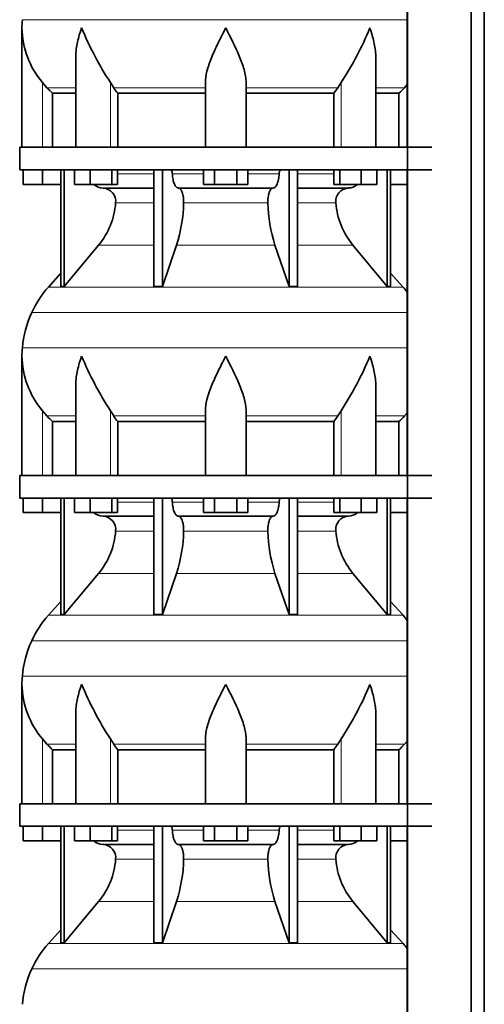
# Model space of a CAD drawing. Header units: millimetres. Extents: x -304 to -45, y -406 to 1007.
# Tile 19 of 27: x -301 to -260, y 443 to 530. Entities that reach past the tile are written whole.
import ezdxf

# ---------------------------------------------------------------- set-up
doc = ezdxf.new("R2010")
doc.units = ezdxf.units.MM
doc.layers.add('MID_134-17', color=7, linetype='Continuous')
doc.layers.add('VSI134_DIFFUSORE', color=7, linetype='Continuous')

# ---------------------------------------------------------------- blocks, each defined once
blk = doc.blocks.new('SE')
at = {"layer": 'MID_134-17', "color": 7, "linetype": 'Continuous', "lineweight": 35}
for p, q in [((-266.746, 783.477), (-266.746, 287.177)), ((-261.119, 287.177), (-261.119, 783.477)), ((-259.96, 287.177), (-259.96, 783.477)), ((-266.76, 545.477), (-266.76, 518.477)), ((-266.76, 516.477), (-266.76, 489.477)), ((-266.76, 487.477), (-266.76, 460.477)), ((-266.76, 458.477), (-266.76, 431.477))]:
    blk.add_line(p, q, dxfattribs=at)
at = {"layer": 'VSI134_DIFFUSORE', "color": 7, "linetype": 'Continuous', "lineweight": 35}
for p, q in [((-300.799, 529.024), (-300.799, 518.477)), ((-296.054, 526.348), (-296.054, 518.477)), ((-269.544, 518.477), (-269.544, 526.348)), ((-298.597, 523.737), (-298.999, 524.196)), ((-292.697, 523.737), (-292.981, 524.196)), ((-284.599, 518.477), (-284.599, 524.196)), ((-280.999, 518.477), (-280.999, 524.196)), ((-272.617, 524.196), (-272.901, 523.737)), ((-266.76, 524.012), (-267.001, 523.737)), ((-298.093, 523.248), (-296.054, 523.248)), ((-298.093, 518.477), (-298.093, 523.248)), ((-292.341, 523.248), (-284.599, 523.248)), ((-292.341, 518.477), (-292.341, 523.248)), ((-280.999, 523.248), (-273.257, 523.248)), ((-273.257, 523.248), (-273.257, 518.477)), ((-269.544, 523.248), (-267.504, 523.248)), ((-267.504, 523.248), (-267.504, 518.477)), ((-300.999, 518.477), (-264.599, 518.477)), ((-300.999, 518.477), (-300.999, 516.477)), ((-300.999, 516.477), (-264.599, 516.477)), ((-300.699, 515.197), (-300.699, 516.477)), ((-300.699, 515.197), (-300.699, 516.477)), ((-298.999, 515.197), (-298.999, 516.477)), ((-297.364, 516.477), (-297.364, 506.186)), ((-297.058, 516.477), (-297.058, 506.186)), ((-296.15, 515.197), (-296.15, 516.477)), ((-294.762, 515.197), (-294.762, 516.477)), ((-292.866, 515.197), (-292.866, 516.477)), ((-292.358, 515.197), (-292.358, 516.477)), ((-289.138, 516.477), (-289.138, 506.186)), ((-288.399, 516.477), (-288.399, 506.186)), ((-284.762, 515.197), (-284.762, 516.477)), ((-283.78, 515.197), (-283.78, 516.477)), ((-281.817, 515.197), (-281.817, 516.477)), ((-280.836, 515.197), (-280.836, 516.477)), ((-277.199, 516.477), (-277.199, 506.186)), ((-276.459, 516.477), (-276.459, 506.186)), ((-273.24, 515.197), (-273.24, 516.477)), ((-272.732, 515.197), (-272.732, 516.477)), ((-270.836, 515.197), (-270.836, 516.477)), ((-269.448, 515.197), (-269.448, 516.477)), ((-268.539, 516.477), (-268.539, 506.186)), ((-268.233, 516.477), (-268.233, 506.186)), ((-298.999, 515.197), (-300.699, 515.197)), ((-297.364, 515.197), (-298.999, 515.197)), ((-294.762, 515.197), (-296.15, 515.197)), ((-292.866, 515.197), (-294.762, 515.197)), ((-292.358, 515.197), (-292.866, 515.197)), ((-283.78, 515.197), (-284.762, 515.197)), ((-281.817, 515.197), (-283.78, 515.197)), ((-280.836, 515.197), (-281.817, 515.197)), ((-272.732, 515.197), (-273.24, 515.197)), ((-270.836, 515.197), (-272.732, 515.197)), ((-269.448, 515.197), (-270.836, 515.197)), ((-266.76, 515.197), (-268.233, 515.197)), ((-293.634, 514.877), (-289.138, 514.877)), ((-286.981, 514.877), (-278.617, 514.877)), ((-276.459, 514.877), (-271.964, 514.877)), ((-297.058, 506.186), (-294.027, 509.828)), ((-288.399, 506.186), (-287.144, 509.828)), ((-278.454, 509.828), (-277.199, 506.186)), ((-271.571, 509.828), (-268.539, 506.186)), ((-297.364, 507.341), (-298.459, 506.126)), ((-267.139, 506.126), (-268.233, 507.341)), ((-297.364, 506.186), (-297.058, 506.186)), ((-289.138, 506.186), (-288.399, 506.186)), ((-277.199, 506.186), (-276.459, 506.186)), ((-268.539, 506.186), (-268.233, 506.186)), ((-300.799, 500.024), (-300.799, 489.477)), ((-296.054, 497.348), (-296.054, 489.477)), ((-269.544, 489.477), (-269.544, 497.348)), ((-298.597, 494.737), (-298.999, 495.196)), ((-292.697, 494.737), (-292.981, 495.196)), ((-284.599, 489.477), (-284.599, 495.196)), ((-280.999, 489.477), (-280.999, 495.196)), ((-272.617, 495.196), (-272.901, 494.737)), ((-298.093, 494.248), (-296.054, 494.248)), ((-298.093, 489.477), (-298.093, 494.248)), ((-292.341, 494.248), (-284.599, 494.248)), ((-292.341, 489.477), (-292.341, 494.248)), ((-280.999, 494.248), (-273.257, 494.248)), ((-273.257, 494.248), (-273.257, 489.477)), ((-269.544, 494.248), (-267.504, 494.248)), ((-267.504, 494.248), (-267.504, 489.477)), ((-266.76, 495.012), (-267.001, 494.737)), ((-300.999, 489.477), (-264.599, 489.477)), ((-300.999, 489.477), (-300.999, 487.477)), ((-300.999, 487.477), (-264.599, 487.477)), ((-300.699, 486.197), (-300.699, 487.477)), ((-300.699, 486.197), (-300.699, 487.477)), ((-298.999, 486.197), (-298.999, 487.477)), ((-297.364, 487.477), (-297.364, 477.186)), ((-297.058, 487.477), (-297.058, 477.186)), ((-296.15, 486.197), (-296.15, 487.477)), ((-294.762, 486.197), (-294.762, 487.477)), ((-292.866, 486.197), (-292.866, 487.477)), ((-292.358, 486.197), (-292.358, 487.477)), ((-289.138, 487.477), (-289.138, 477.186)), ((-288.399, 487.477), (-288.399, 477.186)), ((-284.762, 486.197), (-284.762, 487.477)), ((-283.78, 486.197), (-283.78, 487.477)), ((-281.817, 486.197), (-281.817, 487.477)), ((-280.836, 486.197), (-280.836, 487.477)), ((-277.199, 487.477), (-277.199, 477.186)), ((-276.459, 487.477), (-276.459, 477.186)), ((-273.24, 486.197), (-273.24, 487.477)), ((-272.732, 486.197), (-272.732, 487.477)), ((-270.836, 486.197), (-270.836, 487.477)), ((-269.448, 486.197), (-269.448, 487.477)), ((-268.539, 487.477), (-268.539, 477.186)), ((-268.233, 487.477), (-268.233, 477.186)), ((-298.999, 486.197), (-300.699, 486.197)), ((-297.364, 486.197), (-298.999, 486.197)), ((-294.762, 486.197), (-296.15, 486.197)), ((-292.866, 486.197), (-294.762, 486.197)), ((-293.634, 485.877), (-289.138, 485.877)), ((-292.358, 486.197), (-292.866, 486.197)), ((-286.981, 485.877), (-278.617, 485.877)), ((-283.78, 486.197), (-284.762, 486.197)), ((-281.817, 486.197), (-283.78, 486.197)), ((-280.836, 486.197), (-281.817, 486.197)), ((-276.459, 485.877), (-271.964, 485.877)), ((-272.732, 486.197), (-273.24, 486.197)), ((-270.836, 486.197), (-272.732, 486.197)), ((-269.448, 486.197), (-270.836, 486.197)), ((-266.76, 486.197), (-268.233, 486.197)), ((-297.058, 477.186), (-294.027, 480.828)), ((-288.399, 477.186), (-287.144, 480.828)), ((-278.454, 480.828), (-277.199, 477.186)), ((-271.571, 480.828), (-268.539, 477.186)), ((-297.364, 478.341), (-298.459, 477.126)), ((-267.139, 477.126), (-268.233, 478.341)), ((-297.364, 477.186), (-297.058, 477.186)), ((-289.138, 477.186), (-288.399, 477.186)), ((-277.199, 477.186), (-276.459, 477.186)), ((-268.539, 477.186), (-268.233, 477.186)), ((-300.799, 471.024), (-300.799, 460.477)), ((-296.054, 468.348), (-296.054, 460.477)), ((-269.544, 460.477), (-269.544, 468.348)), ((-298.597, 465.737), (-298.999, 466.196)), ((-292.697, 465.737), (-292.981, 466.196)), ((-284.599, 460.477), (-284.599, 466.196)), ((-280.999, 460.477), (-280.999, 466.196)), ((-272.617, 466.196), (-272.901, 465.737)), ((-266.76, 466.012), (-267.001, 465.737)), ((-298.093, 465.248), (-296.054, 465.248)), ((-298.093, 460.477), (-298.093, 465.248)), ((-292.341, 465.248), (-284.599, 465.248)), ((-292.341, 460.477), (-292.341, 465.248)), ((-280.999, 465.248), (-273.257, 465.248)), ((-273.257, 465.248), (-273.257, 460.477)), ((-269.544, 465.248), (-267.504, 465.248)), ((-267.504, 465.248), (-267.504, 460.477)), ((-300.999, 460.477), (-264.599, 460.477)), ((-300.999, 460.477), (-300.999, 458.477)), ((-300.999, 458.477), (-264.599, 458.477)), ((-300.699, 457.197), (-300.699, 458.477)), ((-300.699, 457.197), (-300.699, 458.477)), ((-298.999, 457.197), (-298.999, 458.477)), ((-297.364, 458.477), (-297.364, 448.186)), ((-297.058, 458.477), (-297.058, 448.186)), ((-296.15, 457.197), (-296.15, 458.477)), ((-294.762, 457.197), (-294.762, 458.477)), ((-292.866, 457.197), (-292.866, 458.477)), ((-292.358, 457.197), (-292.358, 458.477)), ((-289.138, 458.477), (-289.138, 448.186)), ((-288.399, 458.477), (-288.399, 448.186)), ((-284.762, 457.197), (-284.762, 458.477)), ((-283.78, 457.197), (-283.78, 458.477)), ((-281.817, 457.197), (-281.817, 458.477)), ((-280.836, 457.197), (-280.836, 458.477)), ((-277.199, 458.477), (-277.199, 448.186)), ((-276.459, 458.477), (-276.459, 448.186)), ((-273.24, 457.197), (-273.24, 458.477)), ((-272.732, 457.197), (-272.732, 458.477)), ((-270.836, 457.197), (-270.836, 458.477)), ((-269.448, 457.197), (-269.448, 458.477)), ((-268.539, 458.477), (-268.539, 448.186)), ((-268.233, 458.477), (-268.233, 448.186)), ((-298.999, 457.197), (-300.699, 457.197)), ((-297.364, 457.197), (-298.999, 457.197)), ((-294.762, 457.197), (-296.15, 457.197)), ((-292.866, 457.197), (-294.762, 457.197)), ((-293.634, 456.877), (-289.138, 456.877)), ((-292.358, 457.197), (-292.866, 457.197)), ((-286.981, 456.877), (-278.617, 456.877)), ((-283.78, 457.197), (-284.762, 457.197)), ((-281.817, 457.197), (-283.78, 457.197)), ((-280.836, 457.197), (-281.817, 457.197)), ((-276.459, 456.877), (-271.964, 456.877)), ((-272.732, 457.197), (-273.24, 457.197)), ((-270.836, 457.197), (-272.732, 457.197)), ((-269.448, 457.197), (-270.836, 457.197)), ((-266.76, 457.197), (-268.233, 457.197)), ((-297.058, 448.186), (-294.027, 451.828)), ((-288.399, 448.186), (-287.144, 451.828)), ((-278.454, 451.828), (-277.199, 448.186)), ((-271.571, 451.828), (-268.539, 448.186)), ((-297.364, 449.341), (-298.459, 448.126)), ((-267.139, 448.126), (-268.233, 449.341)), ((-297.364, 448.186), (-297.058, 448.186)), ((-289.138, 448.186), (-288.399, 448.186)), ((-277.199, 448.186), (-276.459, 448.186)), ((-268.539, 448.186), (-268.233, 448.186))]:
    blk.add_line(p, q, dxfattribs=at)
at = {"layer": 'VSI134_DIFFUSORE', "color": 4, "linetype": 'Continuous', "lineweight": 9}
for p, q in [((-300.764, 529.749), (-266.76, 529.749)), ((-298.999, 518.477), (-298.999, 524.196)), ((-292.981, 518.477), (-292.981, 524.196)), ((-272.617, 518.477), (-272.617, 524.196)), ((-298.597, 523.737), (-296.054, 523.737)), ((-292.697, 523.737), (-284.599, 523.737)), ((-280.999, 523.737), (-272.901, 523.737)), ((-269.544, 523.737), (-267.001, 523.737)), ((-292.358, 516.122), (-289.138, 516.122)), ((-287.513, 516.122), (-284.762, 516.122)), ((-280.836, 516.122), (-278.084, 516.122)), ((-276.459, 516.122), (-273.24, 516.122)), ((-289.138, 513.568), (-292.524, 513.568)), ((-279.077, 513.568), (-286.521, 513.568)), ((-273.073, 513.568), (-276.459, 513.568)), ((-294.027, 509.828), (-289.138, 509.828)), ((-287.144, 509.828), (-278.454, 509.828)), ((-276.459, 509.828), (-271.571, 509.828)), ((-298.459, 506.126), (-267.139, 506.126)), ((-299.932, 503.874), (-266.76, 503.874)), ((-300.764, 500.749), (-266.76, 500.749)), ((-298.999, 489.477), (-298.999, 495.196)), ((-292.981, 489.477), (-292.981, 495.196)), ((-272.617, 489.477), (-272.617, 495.196)), ((-298.597, 494.737), (-296.054, 494.737)), ((-292.697, 494.737), (-284.599, 494.737)), ((-280.999, 494.737), (-272.901, 494.737)), ((-269.544, 494.737), (-267.001, 494.737)), ((-292.358, 487.122), (-289.138, 487.122)), ((-287.513, 487.122), (-284.762, 487.122)), ((-280.836, 487.122), (-278.084, 487.122)), ((-276.459, 487.122), (-273.24, 487.122)), ((-289.138, 484.568), (-292.524, 484.568)), ((-279.077, 484.568), (-286.521, 484.568)), ((-273.073, 484.568), (-276.459, 484.568)), ((-294.027, 480.828), (-289.138, 480.828)), ((-287.144, 480.828), (-278.454, 480.828)), ((-276.459, 480.828), (-271.571, 480.828)), ((-298.459, 477.126), (-267.139, 477.126)), ((-299.932, 474.874), (-266.76, 474.874)), ((-300.764, 471.749), (-266.76, 471.749)), ((-298.999, 460.477), (-298.999, 466.196)), ((-298.597, 465.737), (-296.054, 465.737)), ((-292.981, 460.477), (-292.981, 466.196)), ((-292.697, 465.737), (-284.599, 465.737)), ((-280.999, 465.737), (-272.901, 465.737)), ((-272.617, 460.477), (-272.617, 466.196)), ((-269.544, 465.737), (-267.001, 465.737)), ((-292.358, 458.122), (-289.138, 458.122)), ((-287.513, 458.122), (-284.762, 458.122)), ((-280.836, 458.122), (-278.084, 458.122)), ((-276.459, 458.122), (-273.24, 458.122)), ((-289.138, 455.568), (-292.524, 455.568)), ((-279.077, 455.568), (-286.521, 455.568)), ((-273.073, 455.568), (-276.459, 455.568)), ((-294.027, 451.828), (-289.138, 451.828)), ((-287.144, 451.828), (-278.454, 451.828)), ((-276.459, 451.828), (-271.571, 451.828)), ((-298.459, 448.126), (-267.139, 448.126)), ((-299.932, 445.874), (-266.76, 445.874))]:
    blk.add_line(p, q, dxfattribs=at)
at = {"layer": 'VSI134_DIFFUSORE', "color": 7, "linetype": 'Continuous', "lineweight": 35}
for centre, radius, start, end in [((-293.099, 529.022), 7.7, 174.58264, 180.00164), ((-293.068, 529.157), 7.732, 180.99585, 219.91063), ((-267.86, 540.531), 29.965, 202.58497, 213.03267), ((-295.271, 539.229), 27.189, 326.4322, 337.95023), ((-286.069, 528.185), 7.982, 213.86006, 218.20434), ((-279.524, 528.181), 7.975, 321.79382, 326.14177), ((-293.587, 516.212), 1.336, 230.28193, 268.00942), ((-272.012, 516.214), 1.337, 272.06066, 309.72198), ((-293.691, 513.704), 1.174, 353.32225, 87.21725), ((-271.911, 513.708), 1.171, 92.57724, 186.88325), ((-299.185, 514.073), 6.68, 320.54719, 355.65939), ((-299.512, 513.809), 12.994, 342.1602, 358.93539), ((-265.784, 513.859), 13.296, 181.25689, 197.64752), ((-266.391, 514.082), 6.702, 184.39964, 219.39378), ((-291.919, 500.237), 8.8, 138, 155.59119), ((-273.679, 500.237), 8.8, 38.16839, 42), ((-291.008, 499.824), 9.8, 155.59119, 174.58264), ((-293.099, 500.022), 7.7, 174.58264, 180.00164), ((-293.068, 500.157), 7.732, 180.99585, 219.91063), ((-267.86, 511.531), 29.965, 202.58497, 213.03267), ((-295.271, 510.229), 27.189, 326.4322, 337.95023), ((-286.069, 499.185), 7.982, 213.86006, 218.20434), ((-279.524, 499.181), 7.975, 321.79382, 326.14177), ((-293.587, 487.212), 1.336, 230.28193, 268.00942), ((-293.691, 484.704), 1.174, 353.32225, 87.21725), ((-271.911, 484.708), 1.171, 92.57724, 186.88325), ((-272.012, 487.214), 1.337, 272.06066, 309.72198), ((-299.185, 485.073), 6.68, 320.54719, 355.65939), ((-299.512, 484.809), 12.994, 342.1602, 358.93539), ((-265.784, 484.859), 13.296, 181.25689, 197.64752), ((-266.391, 485.082), 6.702, 184.39964, 219.39378), ((-291.919, 471.237), 8.8, 138, 155.59119), ((-273.679, 471.237), 8.8, 38.16839, 42), ((-291.008, 470.824), 9.8, 155.59119, 174.58264), ((-293.099, 471.022), 7.7, 174.58264, 180.00164), ((-293.068, 471.157), 7.732, 180.99585, 219.91063), ((-267.86, 482.531), 29.965, 202.58497, 213.03267), ((-295.271, 481.229), 27.189, 326.4322, 337.95023), ((-286.069, 470.185), 7.982, 213.86006, 218.20434), ((-279.524, 470.181), 7.975, 321.79382, 326.14177), ((-293.587, 458.212), 1.336, 230.28193, 268.00942), ((-293.691, 455.704), 1.174, 353.32225, 87.21725), ((-271.911, 455.708), 1.171, 92.57724, 186.88325), ((-272.012, 458.214), 1.337, 272.06066, 309.72198), ((-299.185, 456.073), 6.68, 320.54719, 355.65939), ((-299.512, 455.809), 12.994, 342.1602, 358.93539), ((-265.784, 455.859), 13.296, 181.25689, 197.64752), ((-266.391, 456.082), 6.702, 184.39964, 219.39378), ((-291.919, 442.237), 8.8, 138, 155.59119), ((-273.679, 442.237), 8.8, 38.16839, 42), ((-291.008, 441.824), 9.8, 155.59119, 174.58264)]:
    blk.add_arc(centre, radius, start, end, dxfattribs=at)
for points, knots in [([(-295.527, 529.022), (-295.546, 528.97), (-295.564, 528.918), (-295.6, 528.814), (-295.617, 528.761), (-295.669, 528.605), (-295.701, 528.501), (-295.792, 528.189), (-295.846, 527.982), (-295.936, 527.567), (-295.972, 527.359), (-296.026, 526.948), (-296.044, 526.744), (-296.053, 526.476), (-296.054, 526.412), (-296.054, 526.347)], [0, 0, 0, 0, 0.03125, 0.03125, 0.0625, 0.0625, 0.125, 0.125, 0.25, 0.25, 0.375, 0.375, 0.5, 0.5, 0.5400162, 0.5400162, 0.5400162, 0.5400162]), ([(-282.799, 529.022), (-282.825, 528.97), (-282.852, 528.918), (-282.905, 528.814), (-282.932, 528.761), (-283.011, 528.605), (-283.064, 528.501), (-283.221, 528.189), (-283.325, 527.982), (-283.527, 527.567), (-283.627, 527.359), (-283.816, 526.948), (-283.906, 526.744), (-284.075, 526.339), (-284.155, 526.138), (-284.263, 525.837), (-284.297, 525.737), (-284.361, 525.537), (-284.392, 525.437), (-284.474, 525.141), (-284.518, 524.947), (-284.581, 524.566), (-284.599, 524.38), (-284.599, 524.196)], [0, 0, 0, 0, 0.03125, 0.03125, 0.0625, 0.0625, 0.125, 0.125, 0.25, 0.25, 0.375, 0.375, 0.5, 0.5, 0.625, 0.625, 0.6875, 0.6875, 0.75, 0.75, 0.875, 0.875, 1, 1, 1, 1]), ([(-280.999, 524.196), (-280.999, 524.563), (-281.069, 524.943), (-281.288, 525.733), (-281.437, 526.136), (-281.945, 527.35), (-282.376, 528.193), (-282.799, 529.022)], [0, 0, 0, 0, 0.25, 0.25, 0.5, 0.5, 1, 1, 1, 1]), ([(-269.544, 526.347), (-269.544, 526.414), (-269.545, 526.482), (-269.562, 526.96), (-269.619, 527.368), (-269.753, 527.985), (-269.806, 528.191), (-269.897, 528.501), (-269.929, 528.605), (-269.98, 528.761), (-270.007, 528.839), (-270.034, 528.918), (-270.052, 528.97), (-270.062, 528.997), (-270.071, 529.022)], [0.4588627, 0.4588627, 0.4588627, 0.4588627, 0.5, 0.5, 0.75, 0.75, 0.875, 0.875, 0.9375, 0.9375, 0.96875, 0.984375, 0.984375, 1, 1, 1, 1]), ([(-287.666, 516.477), (-287.656, 516.477), (-287.647, 516.475), (-287.629, 516.466), (-287.62, 516.46), (-287.594, 516.434), (-287.577, 516.408), (-287.55, 516.343), (-287.538, 516.304), (-287.521, 516.218), (-287.515, 516.171), (-287.513, 516.122)], [0, 0, 0, 0, 0.125, 0.125, 0.25, 0.25, 0.5, 0.5, 0.75, 0.75, 1, 1, 1, 1]), ([(-286.981, 514.877), (-287.013, 514.877), (-287.045, 514.885), (-287.094, 514.908), (-287.11, 514.918), (-287.141, 514.941), (-287.157, 514.954), (-287.202, 514.999), (-287.231, 515.037), (-287.287, 515.126), (-287.314, 515.177), (-287.362, 515.289), (-287.384, 515.352), (-287.424, 515.487), (-287.442, 515.559), (-287.472, 515.709), (-287.484, 515.789), (-287.503, 515.953), (-287.51, 516.036), (-287.513, 516.122)], [0, 0, 0, 0, 0.125, 0.125, 0.1875, 0.1875, 0.25, 0.25, 0.375, 0.375, 0.5, 0.5, 0.625, 0.625, 0.75, 0.75, 0.875, 0.875, 1, 1, 1, 1]), ([(-278.084, 516.122), (-278.088, 516.036), (-278.095, 515.953), (-278.109, 515.831), (-278.114, 515.791), (-278.126, 515.712), (-278.133, 515.673), (-278.156, 515.559), (-278.173, 515.488), (-278.203, 515.387), (-278.214, 515.355), (-278.236, 515.292), (-278.248, 515.262), (-278.284, 515.177), (-278.31, 515.126), (-278.366, 515.038), (-278.395, 515), (-278.456, 514.939), (-278.488, 514.916), (-278.552, 514.885), (-278.585, 514.877), (-278.617, 514.877)], [0, 0, 0, 0, 0.125, 0.125, 0.1875, 0.1875, 0.25, 0.25, 0.375, 0.375, 0.4375, 0.4375, 0.5, 0.5, 0.625, 0.625, 0.75, 0.75, 0.875, 0.875, 1, 1, 1, 1]), ([(-278.084, 516.122), (-278.082, 516.171), (-278.077, 516.217), (-278.064, 516.282), (-278.059, 516.303), (-278.048, 516.341), (-278.041, 516.359), (-278.027, 516.392), (-278.02, 516.406), (-278.004, 516.431), (-277.995, 516.442), (-277.978, 516.46), (-277.969, 516.466), (-277.951, 516.475), (-277.941, 516.477), (-277.932, 516.477)], [0, 0, 0, 0, 0.25, 0.25, 0.375, 0.375, 0.5, 0.5, 0.625, 0.625, 0.75, 0.75, 0.875, 0.875, 1, 1, 1, 1]), ([(-286.981, 514.877), (-286.965, 514.877), (-286.949, 514.875), (-286.917, 514.866), (-286.901, 514.86), (-286.855, 514.834), (-286.824, 514.809), (-286.766, 514.742), (-286.738, 514.7), (-286.699, 514.628), (-286.687, 514.602), (-286.663, 514.547), (-286.651, 514.517), (-286.619, 514.426), (-286.6, 514.359), (-286.576, 514.252), (-286.568, 514.214), (-286.555, 514.139), (-286.549, 514.1), (-286.534, 513.983), (-286.527, 513.901), (-286.519, 513.735), (-286.518, 513.651), (-286.521, 513.568)], [0, 0, 0, 0, 0.0625, 0.0625, 0.125, 0.125, 0.25, 0.25, 0.375, 0.375, 0.4375, 0.4375, 0.5, 0.5, 0.625, 0.625, 0.6875, 0.6875, 0.75, 0.75, 0.875, 0.875, 1, 1, 1, 1]), ([(-279.077, 513.568), (-279.079, 513.651), (-279.079, 513.734), (-279.073, 513.858), (-279.07, 513.899), (-279.063, 513.981), (-279.059, 514.021), (-279.044, 514.139), (-279.03, 514.215), (-279.006, 514.322), (-278.997, 514.357), (-278.978, 514.424), (-278.958, 514.488), (-278.935, 514.546), (-278.911, 514.602), (-278.899, 514.628), (-278.86, 514.701), (-278.832, 514.742), (-278.774, 514.809), (-278.743, 514.835), (-278.681, 514.869), (-278.649, 514.877), (-278.617, 514.877)], [0, 0, 0, 0, 0.125, 0.125, 0.1875, 0.1875, 0.25, 0.25, 0.375, 0.375, 0.4375, 0.4375, 0.5, 0.5625, 0.5625, 0.625, 0.625, 0.75, 0.75, 0.875, 0.875, 1, 1, 1, 1]), ([(-295.527, 500.022), (-295.546, 499.97), (-295.564, 499.918), (-295.6, 499.814), (-295.617, 499.761), (-295.669, 499.605), (-295.701, 499.501), (-295.792, 499.189), (-295.846, 498.982), (-295.936, 498.567), (-295.972, 498.359), (-296.026, 497.948), (-296.044, 497.744), (-296.053, 497.476), (-296.054, 497.412), (-296.054, 497.347)], [0, 0, 0, 0, 0.03125, 0.03125, 0.0625, 0.0625, 0.125, 0.125, 0.25, 0.25, 0.375, 0.375, 0.5, 0.5, 0.5400162, 0.5400162, 0.5400162, 0.5400162]), ([(-282.799, 500.022), (-282.825, 499.97), (-282.852, 499.918), (-282.905, 499.814), (-282.932, 499.761), (-283.011, 499.605), (-283.064, 499.501), (-283.221, 499.189), (-283.325, 498.982), (-283.527, 498.567), (-283.627, 498.359), (-283.816, 497.948), (-283.906, 497.744), (-284.075, 497.339), (-284.155, 497.138), (-284.263, 496.837), (-284.297, 496.737), (-284.361, 496.537), (-284.392, 496.437), (-284.474, 496.141), (-284.518, 495.947), (-284.581, 495.566), (-284.599, 495.38), (-284.599, 495.196)], [0, 0, 0, 0, 0.03125, 0.03125, 0.0625, 0.0625, 0.125, 0.125, 0.25, 0.25, 0.375, 0.375, 0.5, 0.5, 0.625, 0.625, 0.6875, 0.6875, 0.75, 0.75, 0.875, 0.875, 1, 1, 1, 1]), ([(-280.999, 495.196), (-280.999, 495.563), (-281.069, 495.943), (-281.288, 496.733), (-281.437, 497.136), (-281.945, 498.35), (-282.376, 499.193), (-282.799, 500.022)], [0, 0, 0, 0, 0.25, 0.25, 0.5, 0.5, 1, 1, 1, 1]), ([(-269.544, 497.347), (-269.544, 497.414), (-269.545, 497.482), (-269.562, 497.96), (-269.619, 498.368), (-269.753, 498.985), (-269.806, 499.191), (-269.897, 499.501), (-269.929, 499.605), (-269.98, 499.761), (-270.007, 499.839), (-270.034, 499.918), (-270.052, 499.97), (-270.062, 499.997), (-270.071, 500.022)], [0.4588627, 0.4588627, 0.4588627, 0.4588627, 0.5, 0.5, 0.75, 0.75, 0.875, 0.875, 0.9375, 0.9375, 0.96875, 0.984375, 0.984375, 1, 1, 1, 1]), ([(-287.666, 487.477), (-287.656, 487.477), (-287.647, 487.475), (-287.629, 487.466), (-287.62, 487.46), (-287.594, 487.434), (-287.577, 487.408), (-287.55, 487.343), (-287.538, 487.304), (-287.521, 487.218), (-287.515, 487.171), (-287.513, 487.122)], [0, 0, 0, 0, 0.125, 0.125, 0.25, 0.25, 0.5, 0.5, 0.75, 0.75, 1, 1, 1, 1]), ([(-278.084, 487.122), (-278.082, 487.171), (-278.077, 487.217), (-278.064, 487.282), (-278.059, 487.303), (-278.048, 487.341), (-278.041, 487.359), (-278.027, 487.392), (-278.02, 487.406), (-278.004, 487.431), (-277.995, 487.442), (-277.978, 487.46), (-277.969, 487.466), (-277.951, 487.475), (-277.941, 487.477), (-277.932, 487.477)], [0, 0, 0, 0, 0.25, 0.25, 0.375, 0.375, 0.5, 0.5, 0.625, 0.625, 0.75, 0.75, 0.875, 0.875, 1, 1, 1, 1]), ([(-286.981, 485.877), (-287.013, 485.877), (-287.045, 485.885), (-287.094, 485.908), (-287.11, 485.918), (-287.141, 485.941), (-287.157, 485.954), (-287.202, 485.999), (-287.231, 486.037), (-287.287, 486.126), (-287.314, 486.177), (-287.362, 486.289), (-287.384, 486.352), (-287.424, 486.487), (-287.442, 486.559), (-287.472, 486.709), (-287.484, 486.789), (-287.503, 486.953), (-287.51, 487.036), (-287.513, 487.122)], [0, 0, 0, 0, 0.125, 0.125, 0.1875, 0.1875, 0.25, 0.25, 0.375, 0.375, 0.5, 0.5, 0.625, 0.625, 0.75, 0.75, 0.875, 0.875, 1, 1, 1, 1]), ([(-278.084, 487.122), (-278.088, 487.036), (-278.095, 486.953), (-278.109, 486.831), (-278.114, 486.791), (-278.126, 486.712), (-278.133, 486.673), (-278.156, 486.559), (-278.173, 486.488), (-278.203, 486.387), (-278.214, 486.355), (-278.236, 486.292), (-278.248, 486.262), (-278.284, 486.177), (-278.31, 486.126), (-278.366, 486.038), (-278.395, 486), (-278.456, 485.939), (-278.488, 485.916), (-278.552, 485.885), (-278.585, 485.877), (-278.617, 485.877)], [0, 0, 0, 0, 0.125, 0.125, 0.1875, 0.1875, 0.25, 0.25, 0.375, 0.375, 0.4375, 0.4375, 0.5, 0.5, 0.625, 0.625, 0.75, 0.75, 0.875, 0.875, 1, 1, 1, 1]), ([(-286.981, 485.877), (-286.965, 485.877), (-286.949, 485.875), (-286.917, 485.866), (-286.901, 485.86), (-286.855, 485.834), (-286.824, 485.809), (-286.766, 485.742), (-286.738, 485.7), (-286.699, 485.628), (-286.687, 485.602), (-286.663, 485.547), (-286.651, 485.517), (-286.619, 485.426), (-286.6, 485.359), (-286.576, 485.252), (-286.568, 485.214), (-286.555, 485.139), (-286.549, 485.1), (-286.534, 484.983), (-286.527, 484.901), (-286.519, 484.735), (-286.518, 484.651), (-286.521, 484.568)], [0, 0, 0, 0, 0.0625, 0.0625, 0.125, 0.125, 0.25, 0.25, 0.375, 0.375, 0.4375, 0.4375, 0.5, 0.5, 0.625, 0.625, 0.6875, 0.6875, 0.75, 0.75, 0.875, 0.875, 1, 1, 1, 1]), ([(-279.077, 484.568), (-279.079, 484.651), (-279.079, 484.734), (-279.073, 484.858), (-279.07, 484.899), (-279.063, 484.981), (-279.059, 485.021), (-279.044, 485.139), (-279.03, 485.215), (-279.006, 485.322), (-278.997, 485.357), (-278.978, 485.424), (-278.958, 485.488), (-278.935, 485.546), (-278.911, 485.602), (-278.899, 485.628), (-278.86, 485.701), (-278.832, 485.742), (-278.774, 485.809), (-278.743, 485.835), (-278.681, 485.869), (-278.649, 485.877), (-278.617, 485.877)], [0, 0, 0, 0, 0.125, 0.125, 0.1875, 0.1875, 0.25, 0.25, 0.375, 0.375, 0.4375, 0.4375, 0.5, 0.5625, 0.5625, 0.625, 0.625, 0.75, 0.75, 0.875, 0.875, 1, 1, 1, 1]), ([(-295.527, 471.022), (-295.546, 470.97), (-295.564, 470.918), (-295.6, 470.814), (-295.617, 470.761), (-295.669, 470.605), (-295.701, 470.501), (-295.792, 470.189), (-295.846, 469.982), (-295.936, 469.567), (-295.972, 469.359), (-296.026, 468.948), (-296.044, 468.744), (-296.053, 468.476), (-296.054, 468.412), (-296.054, 468.347)], [0, 0, 0, 0, 0.03125, 0.03125, 0.0625, 0.0625, 0.125, 0.125, 0.25, 0.25, 0.375, 0.375, 0.5, 0.5, 0.5400162, 0.5400162, 0.5400162, 0.5400162]), ([(-282.799, 471.022), (-282.825, 470.97), (-282.852, 470.918), (-282.905, 470.814), (-282.932, 470.761), (-283.011, 470.605), (-283.064, 470.501), (-283.221, 470.189), (-283.325, 469.982), (-283.527, 469.567), (-283.627, 469.359), (-283.816, 468.948), (-283.906, 468.744), (-284.075, 468.339), (-284.155, 468.138), (-284.263, 467.837), (-284.297, 467.737), (-284.361, 467.537), (-284.392, 467.437), (-284.474, 467.141), (-284.518, 466.947), (-284.581, 466.566), (-284.599, 466.38), (-284.599, 466.196)], [0, 0, 0, 0, 0.03125, 0.03125, 0.0625, 0.0625, 0.125, 0.125, 0.25, 0.25, 0.375, 0.375, 0.5, 0.5, 0.625, 0.625, 0.6875, 0.6875, 0.75, 0.75, 0.875, 0.875, 1, 1, 1, 1]), ([(-280.999, 466.196), (-280.999, 466.563), (-281.069, 466.943), (-281.288, 467.733), (-281.437, 468.136), (-281.945, 469.35), (-282.376, 470.193), (-282.799, 471.022)], [0, 0, 0, 0, 0.25, 0.25, 0.5, 0.5, 1, 1, 1, 1]), ([(-269.544, 468.347), (-269.544, 468.414), (-269.545, 468.482), (-269.562, 468.96), (-269.619, 469.368), (-269.753, 469.985), (-269.806, 470.191), (-269.897, 470.501), (-269.929, 470.605), (-269.98, 470.761), (-270.007, 470.839), (-270.034, 470.918), (-270.052, 470.97), (-270.062, 470.997), (-270.071, 471.022)], [0.4588627, 0.4588627, 0.4588627, 0.4588627, 0.5, 0.5, 0.75, 0.75, 0.875, 0.875, 0.9375, 0.9375, 0.96875, 0.984375, 0.984375, 1, 1, 1, 1]), ([(-287.666, 458.477), (-287.656, 458.477), (-287.647, 458.475), (-287.629, 458.466), (-287.62, 458.46), (-287.594, 458.434), (-287.577, 458.408), (-287.55, 458.343), (-287.538, 458.304), (-287.521, 458.218), (-287.515, 458.171), (-287.513, 458.122)], [0, 0, 0, 0, 0.125, 0.125, 0.25, 0.25, 0.5, 0.5, 0.75, 0.75, 1, 1, 1, 1]), ([(-286.981, 456.877), (-287.013, 456.877), (-287.045, 456.885), (-287.094, 456.908), (-287.11, 456.918), (-287.141, 456.941), (-287.157, 456.954), (-287.202, 456.999), (-287.231, 457.037), (-287.287, 457.126), (-287.314, 457.177), (-287.362, 457.289), (-287.384, 457.352), (-287.424, 457.487), (-287.442, 457.559), (-287.472, 457.709), (-287.484, 457.789), (-287.503, 457.953), (-287.51, 458.036), (-287.513, 458.122)], [0, 0, 0, 0, 0.125, 0.125, 0.1875, 0.1875, 0.25, 0.25, 0.375, 0.375, 0.5, 0.5, 0.625, 0.625, 0.75, 0.75, 0.875, 0.875, 1, 1, 1, 1]), ([(-278.084, 458.122), (-278.088, 458.036), (-278.095, 457.953), (-278.109, 457.831), (-278.114, 457.791), (-278.126, 457.712), (-278.133, 457.673), (-278.156, 457.559), (-278.173, 457.488), (-278.203, 457.387), (-278.214, 457.355), (-278.236, 457.292), (-278.248, 457.262), (-278.284, 457.177), (-278.31, 457.126), (-278.366, 457.038), (-278.395, 457), (-278.456, 456.939), (-278.488, 456.916), (-278.552, 456.885), (-278.585, 456.877), (-278.617, 456.877)], [0, 0, 0, 0, 0.125, 0.125, 0.1875, 0.1875, 0.25, 0.25, 0.375, 0.375, 0.4375, 0.4375, 0.5, 0.5, 0.625, 0.625, 0.75, 0.75, 0.875, 0.875, 1, 1, 1, 1]), ([(-278.084, 458.122), (-278.082, 458.171), (-278.077, 458.217), (-278.064, 458.282), (-278.059, 458.303), (-278.048, 458.341), (-278.041, 458.359), (-278.027, 458.392), (-278.02, 458.406), (-278.004, 458.431), (-277.995, 458.442), (-277.978, 458.46), (-277.969, 458.466), (-277.951, 458.475), (-277.941, 458.477), (-277.932, 458.477)], [0, 0, 0, 0, 0.25, 0.25, 0.375, 0.375, 0.5, 0.5, 0.625, 0.625, 0.75, 0.75, 0.875, 0.875, 1, 1, 1, 1]), ([(-286.981, 456.877), (-286.965, 456.877), (-286.949, 456.875), (-286.917, 456.866), (-286.901, 456.86), (-286.855, 456.834), (-286.824, 456.809), (-286.766, 456.742), (-286.738, 456.7), (-286.699, 456.628), (-286.687, 456.602), (-286.663, 456.547), (-286.651, 456.517), (-286.619, 456.426), (-286.6, 456.359), (-286.576, 456.252), (-286.568, 456.214), (-286.555, 456.139), (-286.549, 456.1), (-286.534, 455.983), (-286.527, 455.901), (-286.519, 455.735), (-286.518, 455.651), (-286.521, 455.568)], [0, 0, 0, 0, 0.0625, 0.0625, 0.125, 0.125, 0.25, 0.25, 0.375, 0.375, 0.4375, 0.4375, 0.5, 0.5, 0.625, 0.625, 0.6875, 0.6875, 0.75, 0.75, 0.875, 0.875, 1, 1, 1, 1]), ([(-279.077, 455.568), (-279.079, 455.651), (-279.079, 455.734), (-279.073, 455.858), (-279.07, 455.899), (-279.063, 455.981), (-279.059, 456.021), (-279.044, 456.139), (-279.03, 456.215), (-279.006, 456.322), (-278.997, 456.357), (-278.978, 456.424), (-278.958, 456.488), (-278.935, 456.546), (-278.911, 456.602), (-278.899, 456.628), (-278.86, 456.701), (-278.832, 456.742), (-278.774, 456.809), (-278.743, 456.835), (-278.681, 456.869), (-278.649, 456.877), (-278.617, 456.877)], [0, 0, 0, 0, 0.125, 0.125, 0.1875, 0.1875, 0.25, 0.25, 0.375, 0.375, 0.4375, 0.4375, 0.5, 0.5625, 0.5625, 0.625, 0.625, 0.75, 0.75, 0.875, 0.875, 1, 1, 1, 1])]:
    blk.add_open_spline(points, degree=3, knots=knots, dxfattribs=at)
for points in [[(-298.093, 523.248), (-298.268, 523.405), (-298.435, 523.568), (-298.597, 523.737)], [(-267.001, 523.737), (-267.162, 523.568), (-267.33, 523.405), (-267.504, 523.248)], [(-298.093, 494.248), (-298.268, 494.405), (-298.435, 494.568), (-298.597, 494.737)], [(-267.001, 494.737), (-267.162, 494.568), (-267.33, 494.405), (-267.504, 494.248)], [(-298.093, 465.248), (-298.268, 465.405), (-298.435, 465.568), (-298.597, 465.737)], [(-267.001, 465.737), (-267.162, 465.568), (-267.33, 465.405), (-267.504, 465.248)]]:
    blk.add_open_spline(points, degree=3, dxfattribs=at)

msp = doc.modelspace()

# ---------------------------------------------------------------- block references
msp.add_blockref('SE', (0, 0))

doc.saveas('drawing.dxf')
